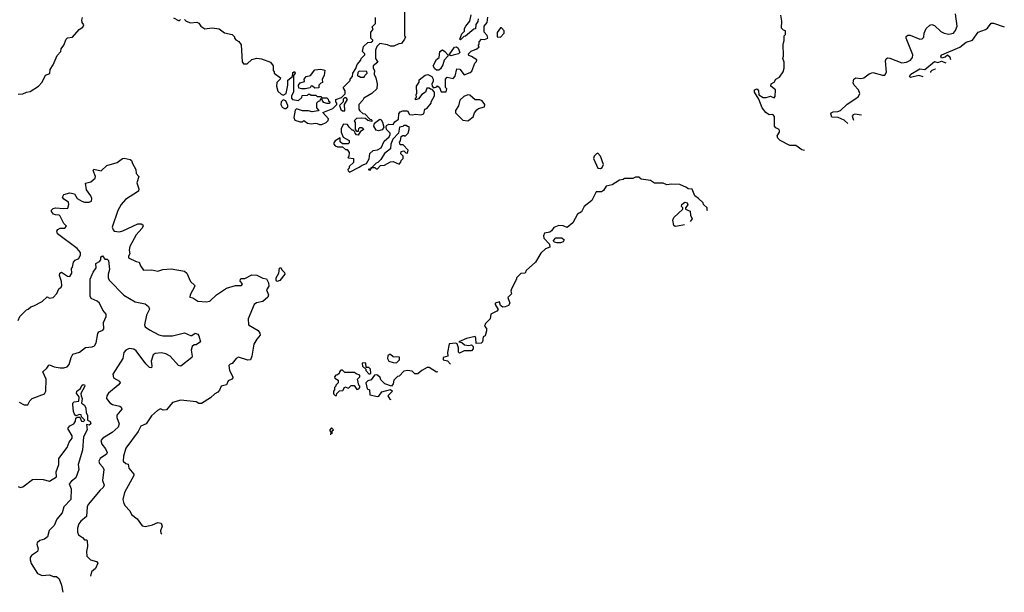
# Model space of a CAD drawing. Extents: x 2348354 to 2479840, y 460476 to 613653.
# Tile 3 of 256: x 2382828 to 2390995, y 462215 to 466968. Entities that reach past the tile are written whole.
import ezdxf

# ---------------------------------------------------------------- set-up
doc = ezdxf.new("R2010")
doc.units = 0

msp = doc.modelspace()

# ---------------------------------------------------------------- linework, layer by layer
at = {"layer": '0CON05XD'}
for points in [[(2386020, 467075), (2386020, 466835), (2386027.5, 466825), (2386020, 466805), (2385995, 466770), (2385973, 466767), (2385931.7, 466748.3), (2385905, 466747.5), (2385879.3, 466759.3), (2385815, 466770), (2385790, 466745), (2385780, 466715), (2385780, 466645), (2385800, 466615), (2385760, 466585), (2385760, 466565), (2385772.5, 466545), (2385767.5, 466515), (2385783.3, 466485), (2385792.5, 466435), (2385790, 466395), (2385750, 466355), (2385683.3, 466316.7), (2385675, 466300), (2385640, 466265), (2385640, 466225), (2385650.7, 466210.7), (2385675, 466190), (2385690, 466185), (2385731.7, 466141.7), (2385745, 466140), (2385750, 466135), (2385748.3, 466121.7), (2385715, 466130), (2385697.5, 466147.5), (2385665, 466150), (2385623, 466147), (2385601.7, 466128.3), (2385610, 466115), (2385610, 466055), (2385621.7, 466041.7), (2385638.3, 466041.7), (2385640, 466065), (2385648.3, 466071.7), (2385665, 466072.5), (2385677.5, 466065), (2385680, 466055), (2385651.7, 466038.3), (2385635, 466010), (2385621.7, 466011.7), (2385610, 466025), (2385608.3, 466038.3), (2385595, 466050), (2385585, 466050), (2385560, 466075), (2385548.3, 466098.3), (2385515, 466100), (2385493.8, 466065), (2385493.8, 466035), (2385511.7, 465991.7), (2385560, 465965), (2385560, 465945), (2385551.7, 465938.3), (2385505, 465937.5), (2385487.5, 465955), (2385487.5, 465987.5), (2385445, 465962.5), (2385433, 465947), (2385433.3, 465935), (2385445, 465920), (2385465, 465912.5), (2385505, 465912.5), (2385531.7, 465891.7), (2385545, 465890), (2385562.5, 465865), (2385557.5, 465832.5), (2385550, 465825), (2385555, 465820), (2385597, 465817), (2385597, 465783), (2385561.7, 465748.3), (2385560, 465735), (2385550, 465725), (2385553, 465713), (2385565, 465702.5)], [(2382815, 466350), (2382855, 466352.5), (2382885, 466367.5), (2382915, 466372.5), (2382983, 466417), (2383015, 466450), (2383043.6, 466506.4), (2383078.3, 466521.7), (2383080, 466555), (2383105, 466592.5), (2383139.3, 466670.7), (2383170, 466705), (2383172.5, 466725), (2383193.6, 466756.4), (2383212.7, 466807.3), (2383225, 466816.2), (2383265, 466822.5), (2383322.5, 466885), (2383352.5, 466905), (2383360, 466925), (2383347.5, 466945), (2383343.8, 466965), (2383350, 466985)], [(2384103.6, 466983.6), (2384145, 466960), (2384155, 466960), (2384161.7, 466968.3)], [(2384195, 466970), (2384210, 466955), (2384245, 466942.5), (2384297, 466947), (2384315, 466940), (2384330, 466915), (2384365, 466892.5), (2384425, 466900), (2384481.7, 466891.7), (2384528.3, 466858.3), (2384590, 466845), (2384610, 466825), (2384610, 466815), (2384621.7, 466801.7), (2384646.4, 466786.4), (2384665, 466760), (2384673, 466617), (2384685, 466600), (2384715, 466600), (2384753, 466637), (2384795, 466647.5), (2384835, 466642.5), (2384910, 466615), (2384930, 466585), (2384930, 466545), (2384940, 466535), (2384940, 466525), (2384992.5, 466485), (2384990, 466475), (2384962.5, 466445), (2384957.5, 466415), (2384970, 466375), (2384998.3, 466348.3), (2385015, 466342.5), (2385037.5, 466355), (2385053.3, 466425), (2385052.5, 466465), (2385090, 466495), (2385095, 466530), (2385106.4, 466536.4), (2385112.5, 466525), (2385100, 466505), (2385100, 466365), (2385082.5, 466335), (2385082.5, 466315), (2385090, 466305), (2385141.7, 466298.3), (2385168.3, 466321.7), (2385171.7, 466338.3), (2385215, 466340), (2385225, 466350), (2385235, 466350), (2385245, 466340), (2385285, 466340), (2385295, 466330), (2385325, 466330), (2385335, 466320), (2385375, 466320), (2385388.3, 466308.3), (2385390, 466295), (2385400, 466285), (2385397, 466273), (2385375, 466272.5), (2385351.7, 466281.7), (2385340, 466295), (2385338.3, 466308.3), (2385321.7, 466308.3), (2385318.3, 466291.7), (2385305, 466290), (2385290, 466275), (2385290, 466235), (2385310, 466215), (2385305, 466210), (2385255, 466202.5), (2385225, 466210), (2385175, 466210), (2385125, 466227.5), (2385113, 466217), (2385103.3, 466155), (2385110, 466135), (2385155, 466120), (2385175, 466120), (2385185, 466130), (2385215, 466110), (2385245, 466102.5), (2385285, 466110), (2385297, 466107), (2385315, 466097.5), (2385335, 466097.5), (2385370, 466115), (2385388.3, 466131.7), (2385390, 466145), (2385341.7, 466198.3), (2385425, 466230), (2385460, 466265), (2385460, 466275), (2385450, 466285), (2385450, 466305), (2385498.3, 466321.7), (2385528.3, 466351.7), (2385527, 466377), (2385510, 466405), (2385568.3, 466461.7), (2385570, 466475), (2385590, 466495), (2385592.5, 466525), (2385617, 466563), (2385627.5, 466595), (2385658.3, 466631.7), (2385660, 466645), (2385690, 466675), (2385690, 466685), (2385672.5, 466705), (2385680, 466745), (2385715, 466777.5), (2385745, 466780), (2385758.3, 466791.7), (2385758.3, 466798.3), (2385740, 466815), (2385740, 466865), (2385760, 466885), (2385751.7, 466908.3), (2385780, 466935), (2385780, 466985)], [(2385565, 465702.5), (2385645, 465742.5), (2385669.3, 465760.7), (2385706.1, 465773.9), (2385726.4, 465813.6), (2385732, 465858), (2385759.3, 465880.7), (2385795, 465887.5), (2385826.7, 465905), (2385851.2, 465958.8), (2385892.5, 465995), (2385902.5, 466015), (2385900, 466025), (2385870, 466055), (2385866.7, 466075), (2385871.7, 466088.3), (2385890.7, 466099.3), (2385925, 466097.5), (2385940.5, 466119.5), (2385969.3, 466140.7), (2385973.3, 466185), (2385985, 466202.5), (2386005, 466210), (2386045, 466210), (2386061.7, 466181.7), (2386085, 466177.5), (2386115, 466182.5), (2386155, 466177.5), (2386180, 466185), (2386190, 466225), (2386205, 466230), (2386240, 466275), (2386240, 466285), (2386270, 466335), (2386270, 466365), (2386248.3, 466388.3), (2386235, 466390), (2386225, 466400), (2386205, 466400), (2386193, 466367), (2386163.6, 466346.4), (2386135, 466310), (2386111.7, 466301.7), (2386110, 466315), (2386120, 466325), (2386117.5, 466345), (2386123, 466357), (2386120, 466415), (2386141.7, 466448.3), (2386141.7, 466468.3), (2386191.7, 466508.3), (2386215, 466512.5), (2386246.4, 466496.4), (2386257.5, 466475), (2386257.5, 466455), (2386247.5, 466435), (2386250, 466415), (2386261.7, 466401.7), (2386288.3, 466411.7), (2386295, 466420), (2386310, 466405), (2386325, 466370), (2386365, 466370), (2386370, 466395), (2386360, 466405), (2386360, 466475), (2386375, 466490), (2386425, 466480), (2386441.7, 466498.3), (2386455, 466560), (2386478.3, 466558.3), (2386515, 466510), (2386565, 466530), (2386578.3, 466541.7), (2386603, 466607), (2386618.3, 466621.7), (2386620, 466635), (2386575, 466662.5), (2386555, 466670), (2386550, 466685), (2386573, 466707), (2386620, 466725), (2386638.3, 466741.7), (2386630, 466755), (2386640, 466765), (2386640, 466785), (2386660, 466805), (2386685, 466802.5), (2386710, 466815), (2386707, 466837), (2386680, 466865), (2386680, 466915), (2386707, 466943), (2386711.7, 466988.3)], [(2386630, 466975), (2386627, 466953), (2386613, 466927), (2386608.3, 466891.7), (2386595, 466890), (2386525, 466830), (2386511.7, 466828.3), (2386485, 466800), (2386480, 466805), (2386495, 466850), (2386517, 466873), (2386517.5, 466895), (2386527.5, 466915), (2386563.3, 466955), (2386571.7, 467008.3)], [(2389337.1, 465882), (2389315, 465886.7), (2389265, 465922.5), (2389215, 465923.8), (2389136.4, 465966.4), (2389117.5, 465985), (2389112.5, 466005), (2389130, 466035), (2389130, 466045), (2389126.4, 466056.4), (2389100.7, 466070.7), (2389090, 466085), (2389090, 466165), (2389075, 466180), (2389045, 466177.5), (2389016.1, 466196.1), (2388986.2, 466235), (2388958, 466308), (2388922.5, 466365), (2388923.3, 466386.7), (2388945, 466392.5), (2388956.4, 466376.4), (2388960, 466345), (2388995, 466322.5), (2389019.3, 466320.7), (2389055, 466332.5), (2389085, 466320), (2389095, 466330), (2389097.5, 466385), (2389060, 466415), (2389062.5, 466435), (2389085, 466450), (2389100, 466475), (2389129.3, 466490.7), (2389160, 466535), (2389170, 466565), (2389170, 466615), (2389157.5, 466645), (2389162.5, 466665), (2389160, 466765), (2389170, 466795), (2389170, 466835), (2389180, 466845), (2389180, 466875), (2389165, 466880), (2389147, 466897), (2389150, 466955), (2389142.5, 467005)], [(2389698.4, 466106), (2389666.7, 466135), (2389616.6, 466156.6), (2389565, 466157.5), (2389556, 466185), (2389560, 466195), (2389575, 466204), (2389615, 466205.6), (2389636.4, 466213.6), (2389692.1, 466267.9), (2389755, 466308.1), (2389785, 466331.2), (2389797.5, 466355), (2389787.1, 466385), (2389750.8, 466425), (2389742.4, 466442.4), (2389746.7, 466475), (2389765, 466484), (2389805, 466478.8), (2389830, 466485), (2389873, 466517), (2389905, 466528.6), (2389985, 466506), (2390005, 466506.7), (2390017.5, 466532.5), (2390010, 466625), (2390015, 466642.5), (2390025, 466650), (2390045, 466647.5), (2390145, 466609.4), (2390185, 466614.4), (2390218.3, 466631.7), (2390234.2, 466655), (2390235.7, 466675), (2390180.8, 466815), (2390181.7, 466828.3), (2390195, 466840), (2390215, 466838), (2390295, 466806), (2390315, 466808.8), (2390327, 466823), (2390330.8, 466855), (2390346, 466895), (2390377.9, 466922.1), (2390395, 466927.5), (2390415, 466920), (2390468.7, 466868.7), (2390495, 466855.7), (2390535, 466847.5), (2390573.2, 466856.8), (2390591.3, 466878.7), (2390604.4, 466915), (2390590.6, 467015)], [(2386815, 466822.5), (2386846.7, 466855), (2386846.7, 466875), (2386825, 466900), (2386815, 466900), (2386788.3, 466861.7), (2386790, 466825), (2386815, 466822.5)], [(2390552.8, 466635.6), (2390545, 466653.3), (2390525, 466672.5), (2390505, 466657.5), (2390475, 466647.5), (2390467.5, 466665), (2390477.5, 466675), (2390625, 466740), (2390678.3, 466781.7), (2390732.3, 466797.7), (2390777.1, 466862.9), (2390840, 466885), (2390855, 466896), (2390885, 466938.8), (2390905, 466937.5), (2390995.2, 466909.1)], [(2386405, 466667.5), (2386390, 466675), (2386435, 466740), (2386451.7, 466741.7), (2386465, 466730), (2386480, 466695), (2386467, 466683), (2386425, 466672.5), (2386405, 466667.5)], [(2386305, 466550), (2386285, 466550), (2386270.7, 466560.7), (2386257.5, 466585), (2386285, 466637.5), (2386307.5, 466655), (2386313.3, 466705), (2386335, 466716.2), (2386353.3, 466705), (2386380, 466675), (2386380, 466665), (2386349.3, 466630.7), (2386338.3, 466591.7), (2386319.3, 466560.7), (2386305, 466550)], [(2390322.9, 466493.1), (2390285, 466504.2), (2390217, 466487), (2390207.5, 466495), (2390220, 466515), (2390295, 466558.9), (2390336.7, 466553.3), (2390415, 466620), (2390443.6, 466613.6), (2390475, 466623.8), (2390509.1, 466608.5)], [(2385195, 466392.5), (2385165, 466392.5), (2385145, 466400), (2385140, 466425), (2385155, 466443.8), (2385190, 466455), (2385187.5, 466475), (2385203.6, 466496.4), (2385240, 466505), (2385277.5, 466552.5), (2385325, 466557.5), (2385358.3, 466548.3), (2385353.3, 466505), (2385337.5, 466475), (2385340, 466445), (2385325, 466440), (2385310, 466425), (2385308.3, 466401.7), (2385275, 466400), (2385257, 466417), (2385245, 466420), (2385238.3, 466401.7), (2385195, 466392.5)], [(2385685, 466490), (2385690, 466505), (2385710, 466525), (2385708.3, 466538.3), (2385645, 466540), (2385631.7, 466528.3), (2385630, 466505), (2385635, 466500), (2385645, 466500), (2385655, 466490), (2385685, 466490)], [(2390425.3, 466556.6), (2390422.7, 466557.3), (2390394.3, 466545.7), (2390383.3, 466535), (2390382.1, 466529.8)], [(2386545, 466127.5), (2386555, 466133.3), (2386588.3, 466161.7), (2386601.2, 466195), (2386620.5, 466219.5), (2386635, 466230), (2386682.5, 466245), (2386686, 466265), (2386665, 466293.8), (2386643.6, 466303.6), (2386605, 466301.2), (2386560.7, 466340.7), (2386545, 466343.3), (2386511.2, 466328.8), (2386479.5, 466300.5), (2386467.1, 466252.9), (2386443.3, 466215), (2386442.5, 466195), (2386503, 466133), (2386545, 466127.5)], [(2385025, 466230), (2385035, 466231.2), (2385053.3, 466245), (2385053.3, 466255), (2385036.7, 466295), (2385015, 466303.8), (2384996.2, 466285), (2384994.2, 466265), (2385005, 466242), (2385025, 466230)], [(2385525, 466210), (2385522.5, 466265), (2385547.5, 466305), (2385535, 466320), (2385521.7, 466318.3), (2385512.5, 466307.5), (2385510, 466285), (2385480, 466255), (2385491.7, 466221.7), (2385505, 466210), (2385525, 466210)], [(2389810.9, 466175.8), (2389756.1, 466183.9), (2389741.7, 466178.3), (2389733.6, 466166.4), (2389743.2, 466133.8)], [(2385735, 465720), (2385750, 465740), (2385775, 465740), (2385785, 465730), (2385795, 465730), (2385821.7, 465758.3), (2385855, 465760), (2385905, 465787.5), (2385925, 465790), (2385975, 465770), (2385990, 465785), (2385991.7, 465798.3), (2386010, 465815), (2386010, 465835), (2385990, 465855), (2385992.5, 465875), (2386015, 465880), (2386031.7, 465861.7), (2386045, 465860), (2386050, 465885), (2386008.3, 465928.3), (2385985, 465930), (2385978.3, 465951.7), (2385987, 465963), (2385991.7, 465998.3), (2386005, 466007.5), (2386017.5, 466007.5), (2386025, 466000), (2386050, 466025), (2386060, 466055), (2386058.3, 466078.3), (2386045, 466080), (2386035, 466090), (2386015, 466090), (2386005, 466080), (2385980, 466075), (2385970, 466025), (2385923, 465977), (2385906.7, 465935), (2385903.8, 465896.2), (2385855, 465857.5), (2385823.3, 465806.7), (2385798.3, 465781.7), (2385785, 465777.5), (2385750, 465740), (2385741.7, 465738.3), (2385740, 465730), (2385720, 465725), (2385735, 465720)], [(2385805, 466046), (2385785, 466050), (2385766.7, 466085), (2385771.7, 466108.3), (2385815, 466142.5), (2385826.4, 466136.4), (2385837, 466117), (2385847.5, 466075), (2385835, 466053.3), (2385805, 466046)], [(2387645, 465733.3), (2387659.3, 465740.7), (2387670, 465765), (2387646.2, 465835), (2387625, 465858.8), (2387612.5, 465855), (2387592.5, 465835), (2387587.5, 465815), (2387622.5, 465735), (2387645, 465733.3)], [(2382815, 464470), (2382830, 464505), (2382885, 464560), (2382900, 464565), (2382920, 464585), (2382947, 464593), (2383015, 464630), (2383055, 464667.5), (2383075, 464657.5), (2383105, 464662.5), (2383137.5, 464695), (2383152.5, 464735), (2383173, 464747), (2383178.3, 464761.7), (2383176, 464795), (2383157.5, 464845), (2383162.5, 464865), (2383175, 464872.5), (2383225, 464840), (2383245, 464837.5), (2383260, 464865), (2383258.3, 464901.7), (2383267.5, 464915), (2383273.3, 464955), (2383289.3, 464970.7), (2383317.5, 464985), (2383332.5, 465015), (2383332.5, 465035), (2383305, 465070), (2383141.7, 465191.7), (2383137, 465213), (2383143.6, 465226.4), (2383165, 465236.7), (2383201.7, 465238.3), (2383217.5, 465255), (2383195, 465277.5), (2383165, 465337.5), (2383155, 465346.7), (2383125, 465347.5), (2383107.5, 465355), (2383092.5, 465375), (2383093, 465387), (2383105, 465400), (2383125, 465407.5), (2383195, 465400), (2383226.4, 465403.6), (2383236, 465435), (2383233.6, 465453.6), (2383195, 465477.5), (2383182.5, 465495), (2383195, 465516.7), (2383245, 465531.2), (2383283.8, 465523.8), (2383304.1, 465484.1), (2383345, 465460.8), (2383365, 465454.3), (2383405, 465453.8), (2383425, 465462.5), (2383426.2, 465483.8), (2383417.5, 465505), (2383382.9, 465555), (2383375, 465610), (2383418.3, 465621.7), (2383455, 465652.5), (2383456.7, 465665), (2383437.5, 465715), (2383443.3, 465726.7), (2383505, 465712.5), (2383552.3, 465757.7), (2383637.7, 465782.3), (2383680, 465815), (2383695, 465818.8), (2383745, 465807.5), (2383755, 465800), (2383763.3, 465773.3), (2383792.5, 465725), (2383795, 465690), (2383817.5, 465665), (2383801.2, 465615), (2383816.2, 465565), (2383813.3, 465545), (2383706.7, 465475), (2383669.2, 465435), (2383642.5, 465385), (2383596.1, 465246.1), (2383602.3, 465222.3), (2383611.7, 465211.7), (2383655, 465206.2), (2383685, 465214), (2383807.7, 465272.3), (2383835, 465273.8), (2383850, 465265), (2383851.2, 465255), (2383841.2, 465235), (2383795, 465183.3), (2383741.2, 465085), (2383736.7, 465055), (2383742.5, 465025), (2383730, 465005), (2383731.7, 464991.7), (2383795, 464960), (2383820, 464955), (2383830, 464925), (2383855, 464890), (2383925, 464892.5), (2383975, 464880), (2384015, 464893.3), (2384085, 464900), (2384195, 464880), (2384213.3, 464863.3), (2384243.9, 464793.9), (2384277.5, 464765), (2384280, 464755), (2384242.5, 464685), (2384240, 464665), (2384265, 464660), (2384305, 464632.5), (2384375, 464627.5), (2384405, 464632.5), (2384460, 464685), (2384545, 464740), (2384618.3, 464761.7), (2384668.3, 464761.7), (2384677.5, 464775), (2384658.3, 464798.3), (2384660, 464815), (2384665, 464820), (2384695, 464820), (2384755, 464850), (2384795, 464846.2), (2384845, 464823.8), (2384875, 464817.5), (2384893.3, 464785), (2384896.2, 464755), (2384876.2, 464725), (2384891.2, 464685), (2384885.9, 464664.1), (2384845, 464628.8), (2384792.7, 464617.3), (2384773.3, 464605), (2384724, 464485), (2384726.7, 464435), (2384807, 464387), (2384820, 464365), (2384821.7, 464348.3), (2384795, 464316.7), (2384771.2, 464275), (2384753.8, 464175), (2384742.5, 464145), (2384720.7, 464140.7), (2384643, 464167), (2384623.6, 464156.4), (2384590, 464115), (2384575, 464110), (2384563, 464097), (2384567.5, 464055), (2384596.7, 464005), (2384596.7, 463995), (2384587.5, 463985), (2384558.3, 463971.7), (2384543, 463937), (2384500, 463925), (2384487, 463893), (2384473, 463877), (2384447, 463863), (2384410.5, 463829.5), (2384335, 463783.3), (2384315, 463782.5), (2384293, 463797), (2384165, 463810), (2384095, 463790), (2384045, 463730), (2384018.3, 463728.3), (2383995, 463737.5), (2383970, 463725), (2383920.7, 463679.3), (2383877.5, 463615), (2383832.5, 463595), (2383810.7, 463549.3), (2383708.3, 463411.7), (2383690, 463345), (2383687.5, 463305), (2383710, 463285), (2383728.3, 463278.3), (2383732.5, 463245), (2383773.8, 463195), (2383776, 463185), (2383697.5, 463045), (2383682.5, 462985), (2383693, 462953), (2383703.6, 462933.6), (2383743, 462893), (2383755, 462862.5), (2383802.5, 462825), (2383845, 462767.5), (2383873, 462763), (2383930, 462775), (2383975, 462794), (2384000.5, 462790.5), (2384011.2, 462765), (2383997.5, 462725), (2384000, 462705), (2384006.5, 462698.5)], [(2388532, 465383), (2388530, 465385), (2388530, 465405), (2388500, 465435), (2388498.3, 465448.3), (2388460, 465485), (2388427.5, 465505), (2388405, 465560), (2388373, 465563), (2388360, 465575), (2388305, 465600), (2388235, 465602.5), (2388195, 465597.5), (2388165, 465610), (2388095, 465610), (2388061.7, 465631.7), (2387983, 465643), (2387965, 465660), (2387935, 465660), (2387915, 465650), (2387845, 465650), (2387835, 465640), (2387803, 465637), (2387741.7, 465598.3), (2387693, 465587), (2387670, 465550), (2387655, 465540), (2387610.7, 465539.3), (2387573.6, 465466.4), (2387511.7, 465418.3), (2387488, 465372), (2387455, 465352.5), (2387415, 465282.5), (2387368.3, 465241.7), (2387336.4, 465256.4), (2387300.7, 465259.3), (2387257.5, 465242.5), (2387240, 465215), (2387225, 465203.3), (2387182.5, 465195), (2387173.3, 465175), (2387176.7, 465155), (2387222.5, 465105), (2387225, 465080), (2387190, 465065), (2387150.7, 465029.3), (2387106.7, 464955), (2387030, 464885), (2387020, 464865), (2386985, 464860), (2386950, 464825), (2386950, 464815), (2386907.5, 464735), (2386902.5, 464715), (2386907, 464693), (2386878.3, 464661.7), (2386892.5, 464615), (2386882.5, 464595), (2386856.4, 464583.6), (2386835, 464582.5), (2386817.5, 464595), (2386807, 464627), (2386772.5, 464615), (2386773, 464603), (2386797, 464563), (2386785, 464550), (2386737.5, 464525), (2386730, 464485), (2386692.5, 464445), (2386682.5, 464425), (2386700, 464405), (2386700, 464385), (2386690, 464345), (2386672.5, 464335), (2386666.4, 464293.6), (2386655, 464282.5), (2386615, 464280), (2386612.5, 464325), (2386605, 464337.5), (2386535, 464321.2), (2386470, 464295), (2386495, 464287.5), (2386518.3, 464268.3), (2386555, 464262.5), (2386575, 464270), (2386590, 464255), (2386590, 464235), (2386575, 464220), (2386515, 464220), (2386475, 464200), (2386468.3, 464208.3), (2386468.8, 464245), (2386458.3, 464278.3), (2386445, 464282.5), (2386391.7, 464278.3), (2386377.5, 464205), (2386380, 464175), (2386340, 464165), (2386340, 464145), (2386376.4, 464136.4), (2386400.4, 464107.5)], [(2388343.6, 465266.2), (2388285, 465253.3), (2388265, 465250), (2388255, 465260), (2388246.7, 465305), (2388254.1, 465325.9), (2388330, 465395), (2388330, 465405), (2388318.3, 465418.3), (2388320, 465435), (2388345, 465452.5), (2388365, 465446.7), (2388369.3, 465430.7), (2388350, 465405), (2388350, 465395), (2388388.3, 465378.3), (2388393.3, 465345), (2388407.5, 465315), (2388388.7, 465294.2)], [(2387315, 465116.2), (2387285, 465116.2), (2387262.5, 465122.5), (2387256.7, 465135), (2387275, 465156.7), (2387325, 465158), (2387345, 465140), (2387335, 465123.3), (2387315, 465116.2)], [(2382825, 463793.3), (2382865, 463772.5), (2382895, 463770), (2382912.5, 463805), (2382932.5, 463825), (2383035, 463862.5), (2383046.2, 463883.8), (2383048.8, 463985), (2383021.2, 464045), (2383054.6, 464075.4), (2383070.3, 464099.7), (2383076.2, 464103.8), (2383115, 464085.6), (2383165, 464079.4), (2383195, 464078.6), (2383223.2, 464086.8), (2383240, 464105), (2383254.6, 464165), (2383269.2, 464190.8), (2383325, 464207.8), (2383375, 464246.4), (2383428.5, 464251.5), (2383448.9, 464261.1), (2383461.5, 464285), (2383475.5, 464364.5), (2383485, 464378), (2383518.8, 464391.2), (2383527.5, 464402.5), (2383524.4, 464454.4), (2383545.6, 464505), (2383545.6, 464525), (2383518, 464558), (2383490, 464615), (2383470.9, 464630.9), (2383421.2, 464655), (2383414.1, 464674.1), (2383412.5, 464815), (2383436.4, 464873.6), (2383461.7, 464908.3), (2383460, 464945), (2383490, 464960), (2383500, 464975), (2383501.7, 464998.3), (2383515, 465007.5), (2383535, 464980), (2383555, 464980), (2383565, 464970), (2383573.3, 464895), (2383560.8, 464855), (2383563.2, 464823.2), (2383572.6, 464802.6), (2383691.4, 464681.4), (2383785, 464626.9), (2383868.8, 464608.8), (2383897.3, 464587.3), (2383904.2, 464565), (2383879.4, 464515), (2383862.5, 464435), (2383869.1, 464419.1), (2383904.6, 464394.6), (2383983, 464353), (2384015, 464344.5), (2384095.7, 464344.3), (2384195, 464368), (2384245, 464347.5), (2384255, 464347.5), (2384285, 464366.7), (2384305, 464356.7), (2384313.9, 464343.9), (2384327.5, 464295), (2384291.7, 464268.3), (2384275, 464270), (2384260, 464255), (2384250, 464225), (2384260, 464175), (2384256.2, 464165), (2384165, 464093.3), (2384145, 464096.7), (2384075.5, 464175.5), (2384040, 464195), (2384005, 464202.5), (2383953.4, 464196.6), (2383934.5, 464185.5), (2383918.1, 464135), (2383925.7, 464094.3), (2383920.7, 464079.3), (2383905, 464082.5), (2383875, 464112.9), (2383795, 464219.2), (2383775, 464232.9), (2383735, 464239.2), (2383708.8, 464225), (2383692.5, 464205), (2383682.5, 464155), (2383601.2, 464025), (2383607.5, 463995), (2383655, 463968.8), (2383661.2, 463955), (2383646, 463935), (2383565, 463868.8), (2383550, 463845), (2383548.8, 463825), (2383577, 463787), (2383597.5, 463775), (2383659.5, 463759.5), (2383670.8, 463750.8), (2383675.8, 463735), (2383634.2, 463685), (2383632.9, 463665), (2383652.2, 463615), (2383645.7, 463585), (2383595, 463542.7), (2383518, 463495), (2383502.5, 463475), (2383510, 463445), (2383539.5, 463405), (2383553.3, 463375), (2383548.8, 463361.2), (2383495, 463325.8), (2383485.7, 463305), (2383489.2, 463285), (2383516.9, 463255), (2383525.6, 463235), (2383514.2, 463144.2), (2383530, 463105), (2383520, 463085), (2383496.9, 463063.1), (2383395.6, 462945), (2383387.8, 462925), (2383383.3, 462845), (2383335, 462806.7), (2383320, 462785), (2383307, 462747), (2383306.7, 462715), (2383315, 462692.5), (2383349.3, 462669.3), (2383365, 462650), (2383385, 462650), (2383387.5, 462645), (2383390, 462595), (2383381.2, 462555), (2383386.2, 462515), (2383415, 462486.2), (2383465, 462470), (2383476.2, 462456.2), (2383456.8, 462413.2), (2383423.3, 462385), (2383414.6, 462350.2)], [(2384965, 464793.8), (2384954.3, 464804.3), (2384956.2, 464825), (2384977.5, 464865), (2384982.5, 464905), (2384995, 464910), (2385001.7, 464891.7), (2385025, 464870), (2385026.2, 464855), (2384986.5, 464803.5), (2384965, 464793.8)], [(2385955, 464120), (2385980, 464145), (2385978.3, 464168.3), (2385925, 464170), (2385905, 464190), (2385895, 464190), (2385881.7, 464178.3), (2385880, 464155), (2385890, 464135), (2385925, 464122.5), (2385955, 464120)], [(2385455, 463850), (2385460, 463865), (2385481.7, 463888.3), (2385508.3, 463891.7), (2385525, 463920), (2385555, 463910), (2385578.3, 463931.7), (2385601.7, 463931.7), (2385625, 463900), (2385640, 463905), (2385650, 463915), (2385650, 463925), (2385640, 463935), (2385630, 463985), (2385650, 464005), (2385648.3, 464018.3), (2385618.3, 464028.3), (2385605, 464040), (2385525, 464040), (2385505, 464060), (2385491.7, 464058.3), (2385480, 464045), (2385478.3, 464031.7), (2385465, 464020), (2385451.7, 464018.3), (2385440, 464005), (2385441.7, 463991.7), (2385470, 463975), (2385470, 463955), (2385450, 463935), (2385450, 463925), (2385440, 463915), (2385440, 463895), (2385430, 463885), (2385431.7, 463861.7), (2385445, 463850), (2385455, 463850)], [(2385735, 464030), (2385740, 464035), (2385738.3, 464068.3), (2385725, 464080), (2385701.7, 464081.7), (2385698.3, 464118.3), (2385675, 464120), (2385670, 464115), (2385671.7, 464091.7), (2385698.3, 464068.3), (2385700, 464055), (2385725, 464030), (2385735, 464030)], [(2386295.5, 464045.8), (2386285, 464042.5), (2386225, 464082.5), (2386208.3, 464081.7), (2386165, 464057.5), (2386131.7, 464028.3), (2386105, 464030), (2386085, 464050), (2386045, 464057.5), (2386015, 464050), (2385975, 464010), (2385963, 464007), (2385941.7, 463988.3), (2385933, 463977), (2385926.7, 463945), (2385913, 463927), (2385856.4, 463946.4), (2385825, 463980), (2385818.3, 463998.3), (2385797.5, 464017.5), (2385785, 464020), (2385771.7, 464018.3), (2385745, 463980), (2385715, 463970), (2385700, 463955), (2385710, 463905), (2385730, 463895), (2385733, 463853), (2385795, 463840), (2385807, 463843), (2385831.7, 463878.3), (2385905, 463900), (2385920, 463885), (2385882.5, 463845), (2385898.3, 463818.3), (2385906.8, 463817)], [(2382815, 463092.5), (2382835, 463086.7), (2382855, 463091.2), (2382935, 463150.6), (2382965, 463155.8), (2383022.3, 463152.3), (2383075, 463137.5), (2383132.5, 463175), (2383130.8, 463215), (2383152, 463275), (2383151.9, 463325), (2383223.2, 463416.8), (2383239.7, 463460.3), (2383263.3, 463495), (2383262.5, 463515), (2383227.5, 463575), (2383245, 463597.5), (2383277.5, 463615), (2383290, 463635), (2383295, 463660), (2383305, 463670), (2383328.3, 463668.3), (2383340, 463635), (2383357, 463633), (2383370, 463645), (2383341.7, 463671.7), (2383338.3, 463688.3), (2383325, 463690), (2383295, 463680), (2383283.9, 463693.9), (2383274, 463715), (2383270, 463775), (2383270, 463785), (2383280, 463795), (2383318.3, 463801.7), (2383321.7, 463831.7), (2383317, 463847), (2383300, 463865), (2383302.5, 463885), (2383333, 463907), (2383345, 463932.5), (2383355, 463940), (2383365, 463937.5), (2383368.8, 463925), (2383336.7, 463865), (2383337, 463847), (2383346.7, 463825), (2383340, 463785), (2383365, 463767.5), (2383377.5, 463745), (2383380, 463705), (2383390, 463685), (2383390, 463645), (2383413, 463633), (2383417.5, 463615), (2383405, 463602.5), (2383383, 463607), (2383388.8, 463565), (2383358, 463505), (2383350, 463395), (2383312, 463275), (2383320, 463235), (2383294, 463165), (2383257.5, 463137.5), (2383237.5, 463115), (2383256.2, 463075), (2383253.3, 462985), (2383195.4, 462924.6), (2383179.5, 462875), (2383137.1, 462822.9), (2383115, 462770.8), (2383072.1, 462727.9), (2383058.6, 462675), (2383035, 462657.5), (2382996.7, 462645), (2382973.3, 462625), (2382970, 462615), (2382982, 462575), (2382976, 462555), (2382925, 462521.2), (2382916, 462505), (2382915.7, 462485), (2382924.4, 462455), (2382975, 462372.9), (2383015, 462356), (2383075, 462360), (2383105, 462346.2), (2383135, 462346.7), (2383157, 462327), (2383175.7, 462275.7), (2383185.8, 462215.5)], [(2385420, 463530.5), (2385420, 463555), (2385430, 463565), (2385415, 463580), (2385400, 463565), (2385400, 463555), (2385410, 463545), (2385405.4, 463521.9)]]:
    msp.add_lwpolyline(points, dxfattribs=at)

doc.saveas('drawing.dxf')
